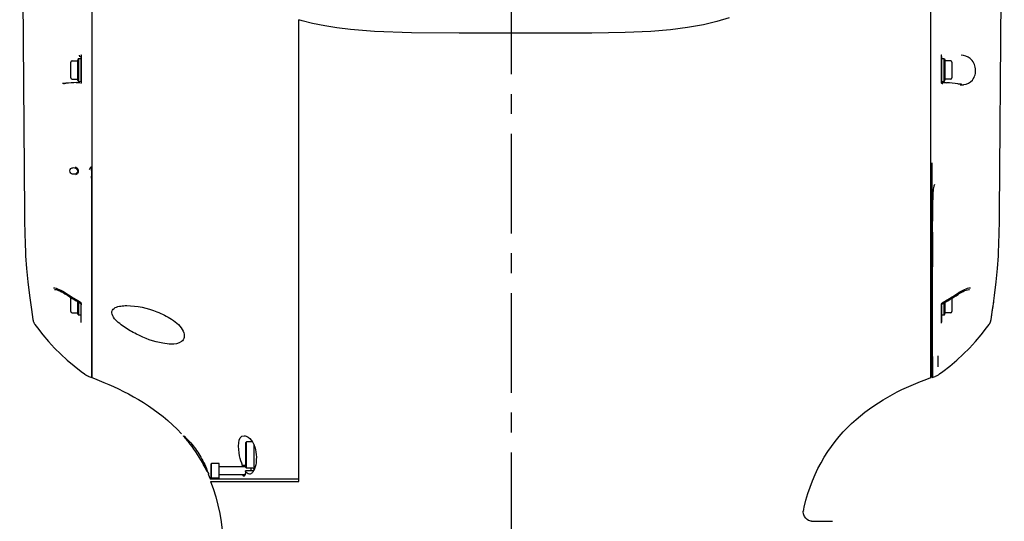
# Model space of a CAD drawing. Header units: millimetres. Extents: x 7426 to 8300, y 124 to 421.
# Tile 19 of 135: x 7930 to 7949, y 253 to 262. Entities that reach past the tile are written whole.
import ezdxf

# ---------------------------------------------------------------- set-up
doc = ezdxf.new("R2010")
doc.units = ezdxf.units.MM
doc.linetypes.add('BANKLINE1', pattern=[5.5, 4, -1.5])
doc.linetypes.add('CENTER', pattern=[0.6, 0.375, -0.075, 0.075, -0.075])
doc.layers.add('00_COMPONENTS', color=7, linetype='BANKLINE1')
doc.layers.add('外形图', color=7, linetype='Continuous')

msp = doc.modelspace()

# ---------------------------------------------------------------- linework, layer by layer
at = {"layer": '00_COMPONENTS', "linetype": 'CENTER', "ltscale": 5}
msp.add_line((7939.7114, 219.1698), (7939.7114, 280.2739), dxfattribs=at)
at = {"layer": '外形图', "linetype": 'Continuous'}
for p, q in [((7931.8114, 274.9467), (7931.8114, 255.4559)), ((7947.6114, 255.4565), (7947.6114, 274.9467)), ((7930.4539, 270.8085), (7930.543, 258.5605)), ((7948.9047, 258.5603), (7948.9939, 270.8083)), ((7939.7114, 261.9403), (7939.7114, 265.5967)), ((7935.7114, 259.044), (7935.7114, 262.1954)), ((7935.7114, 253.4967), (7935.7114, 262.1953)), ((7935.7736, 262.1768), (7935.7114, 262.1953)), ((7931.4389, 261.4192), (7931.5441, 261.4192)), ((7931.5578, 261.4568), (7931.5441, 261.4192)), ((7931.5441, 261.4192), (7931.5441, 261.0742)), ((7931.5614, 261.4667), (7931.5614, 261.0267)), ((7931.5614, 261.4667), (7931.6114, 261.4667)), ((7931.5864, 261.4961), (7931.5871, 261.5144)), ((7931.6114, 261.5222), (7931.6114, 261.0107)), ((7931.6114, 261.0415), (7931.6114, 261.4914)), ((7947.8114, 261.0119), (7947.8114, 261.5235)), ((7947.8114, 261.4935), (7947.8114, 261.0419)), ((7947.8114, 261.4667), (7947.8614, 261.4667)), ((7947.8614, 261.0267), (7947.8614, 261.4667)), ((7947.865, 261.4568), (7947.8787, 261.4192)), ((7947.8787, 261.0742), (7947.8787, 261.4192)), ((7947.9839, 261.4192), (7947.8787, 261.4192)), ((7931.4139, 261.0992), (7931.4139, 261.3942)), ((7948.0089, 261.3942), (7948.0089, 261.0992)), ((7931.4389, 261.0742), (7931.5441, 261.0742)), ((7931.5578, 261.0365), (7931.5441, 261.0742)), ((7947.865, 261.0365), (7947.8787, 261.0742)), ((7947.9839, 261.0742), (7947.8787, 261.0742)), ((7931.2607, 260.9969), (7931.2736, 260.9967)), ((7931.2736, 260.9967), (7931.283, 260.9967)), ((7931.2833, 260.9853), (7931.283, 260.9827)), ((7931.519, 261.0108), (7931.5523, 261.0126)), ((7931.5523, 261.0126), (7931.5772, 261.0139)), ((7931.6067, 261.0267), (7931.5614, 261.0267)), ((7931.5772, 261.0139), (7931.5858, 261.0144)), ((7947.8614, 261.0267), (7947.8163, 261.0267)), ((7947.8355, 261.015), (7947.8452, 261.0141)), ((7947.8452, 261.0141), (7947.8723, 261.0117)), ((7948.1754, 260.984), (7948.1858, 260.9838)), ((7931.5114, 259.3989), (7931.5114, 259.4217)), ((7947.6364, 259.3859), (7947.6364, 259.4962)), ((7947.6364, 259.2746), (7947.6364, 259.3859)), ((7931.5114, 259.2944), (7931.5114, 259.2799)), ((7931.8114, 255.4604), (7931.8114, 259.2468)), ((7947.6363, 257.3009), (7947.6364, 259.2746)), ((7948.8871, 257.8175), (7948.8938, 257.9649)), ((7930.5606, 257.8212), (7930.5637, 257.7503)), ((7930.6044, 257.258), (7930.636, 257.001)), ((7947.6364, 257.1829), (7947.6363, 257.3009)), ((7947.6363, 256.9467), (7947.6364, 257.1829)), ((7947.6384, 257.3054), (7947.6384, 257.2478)), ((7947.6384, 257.2478), (7947.6384, 257.2293)), ((7947.6384, 257.2293), (7947.6384, 257.1847)), ((7947.6384, 257.1847), (7947.6384, 257.1523)), ((7930.636, 257.001), (7930.6737, 256.7375)), ((7931.2293, 257.1009), (7931.2633, 257.0824)), ((7931.2405, 257.072), (7931.2711, 257.055)), ((7931.2711, 257.055), (7931.3048, 257.034)), ((7931.3048, 257.034), (7931.3128, 257.0288)), ((7931.3173, 257.0257), (7931.3128, 257.0288)), ((7931.3153, 257.0499), (7931.3404, 257.0333)), ((7931.3404, 257.0333), (7931.3834, 257.0054)), ((7948.0564, 257.0009), (7948.1021, 257.0304)), ((7948.0858, 256.9969), (7948.1234, 257.0216)), ((7948.1021, 257.0304), (7948.1325, 257.0505)), ((7948.1234, 257.0216), (7948.1454, 257.0362)), ((7948.1454, 257.0362), (7948.1821, 257.0587)), ((7948.1827, 257.0819), (7948.2162, 257.1003)), ((7948.7755, 256.7475), (7948.8118, 257.0008)), ((7931.4139, 256.6992), (7931.4139, 256.9634)), ((7931.5152, 256.9246), (7931.56, 256.8986)), ((7931.5441, 256.8851), (7931.5441, 256.6742)), ((7931.56, 256.8986), (7931.5804, 256.887)), ((7931.5614, 256.8752), (7931.5614, 256.6267)), ((7931.5804, 256.8644), (7931.5769, 256.8663)), ((7931.6008, 256.8475), (7931.6034, 256.8444)), ((7931.6034, 256.8444), (7931.6056, 256.8413)), ((7931.6114, 256.4899), (7931.6114, 256.8494)), ((7931.6114, 256.5097), (7931.6114, 256.827)), ((7947.6364, 256.8313), (7947.6363, 256.9467)), ((7947.6365, 256.3086), (7947.6364, 256.8313)), ((7947.8114, 256.4768), (7947.8114, 256.8364)), ((7947.8114, 256.8138), (7947.8114, 256.4965)), ((7947.8423, 256.8736), (7947.8683, 256.8881)), ((7947.8423, 256.8508), (7947.8524, 256.8565)), ((7947.8524, 256.8565), (7947.8922, 256.879)), ((7947.8614, 256.6267), (7947.8614, 256.8615)), ((7947.8683, 256.8881), (7947.9161, 256.9156)), ((7947.8787, 256.6742), (7947.8787, 256.8713)), ((7948.0089, 256.9483), (7948.0089, 256.6992)), ((7930.6737, 256.7375), (7930.7034, 256.5469)), ((7931.4389, 256.6742), (7931.5441, 256.6742)), ((7931.5578, 256.6365), (7931.5441, 256.6742)), ((7931.6114, 256.6267), (7931.5614, 256.6267)), ((7947.8614, 256.6267), (7947.8114, 256.6267)), ((7947.865, 256.6365), (7947.8787, 256.6742)), ((7947.9839, 256.6742), (7947.8787, 256.6742)), ((7948.7444, 256.5467), (7948.774, 256.7373)), ((7930.7413, 256.4544), (7930.7876, 256.391)), ((7930.7876, 256.391), (7930.8899, 256.2596)), ((7930.8899, 256.2596), (7930.9976, 256.1326)), ((7947.6362, 256.2187), (7947.6365, 256.3086)), ((7948.4502, 256.1323), (7948.5579, 256.2594)), ((7930.9976, 256.1326), (7931.1104, 256.0101)), ((7947.636, 256.1121), (7947.6366, 256.2186)), ((7947.6365, 255.8369), (7947.636, 256.1121)), ((7947.6384, 256.2187), (7947.6388, 255.486)), ((7948.3374, 256.0099), (7948.4502, 256.1323)), ((7931.1104, 256.0101), (7931.2282, 255.8924)), ((7947.7425, 255.86), (7947.7425, 255.6593)), ((7948.0969, 255.7795), (7948.2195, 255.8922)), ((7948.2195, 255.8922), (7948.3374, 256.0099)), ((7947.6363, 255.4555), (7947.6365, 255.8369)), ((7931.6711, 255.5252), (7931.6834, 255.5171)), ((7931.6834, 255.5171), (7931.6982, 255.5064)), ((7931.7299, 255.4891), (7931.7456, 255.4828)), ((7931.7456, 255.4828), (7931.7514, 255.4801)), ((7947.6388, 255.486), (7947.6388, 255.4568)), ((7947.7001, 255.4816), (7947.7154, 255.4878)), ((7947.7517, 255.5076), (7947.7668, 255.5185)), ((7947.7668, 255.5185), (7947.7767, 255.525)), ((7931.7514, 255.4801), (7931.7589, 255.4769)), ((7931.7588, 255.477), (7931.7908, 255.464)), ((7931.7909, 255.4644), (7931.8114, 255.4561)), ((7931.8114, 255.4558), (7931.8605, 255.4361)), ((7947.6264, 255.4555), (7947.6364, 255.4555)), ((7947.6364, 255.4555), (7947.6889, 255.4767)), ((7947.6889, 255.4767), (7947.6971, 255.4802)), ((7934.7114, 254.2342), (7934.7239, 254.2467)), ((7934.7114, 253.7592), (7934.7114, 254.2342)), ((7934.7239, 253.7467), (7934.7239, 254.2467)), ((7934.8347, 254.2467), (7934.7239, 254.2467)), ((7934.8614, 254.1971), (7934.8614, 253.7035)), ((7934.0614, 253.8292), (7934.0664, 253.8342)), ((7934.0614, 253.5642), (7934.0614, 253.8292)), ((7934.0664, 253.5592), (7934.0664, 253.8342)), ((7934.2114, 253.8342), (7934.0664, 253.8342)), ((7934.2114, 253.5592), (7934.2114, 253.8342)), ((7934.0052, 253.6332), (7934.0433, 253.5467)), ((7934.7114, 253.7717), (7934.2114, 253.7717)), ((7934.7114, 253.7967), (7934.651, 253.7967)), ((7934.8564, 253.6944), (7934.7028, 253.6944)), ((7934.7114, 253.7592), (7934.7239, 253.7467)), ((7934.8464, 253.7467), (7934.7239, 253.7467)), ((7934.8039, 253.7467), (7934.8039, 253.6944)), ((7934.0434, 253.5467), (7935.7114, 253.5467)), ((7934.047, 253.4967), (7935.7114, 253.4967)), ((7934.0614, 253.5642), (7934.0664, 253.5592)), ((7934.2114, 253.5592), (7934.0664, 253.5592)), ((7934.6969, 253.6217), (7934.2114, 253.6217)), ((7945.2105, 252.9414), (7945.2103, 252.9406)), ((7945.3611, 252.7467), (7945.3614, 252.7467)), ((7945.3614, 252.7467), (7945.7614, 252.7467))]:
    msp.add_line(p, q, dxfattribs=at)
for points in [[(7939.7114, 261.9403), (7938.7277, 261.939), (7937.8339, 261.9459), (7937.1342, 261.9721), (7936.6815, 262.0089), (7936.4229, 262.0411), (7936.2022, 262.0771), (7935.9688, 262.1258), (7935.7736, 262.1768)], [(7943.8135, 262.2282), (7943.5821, 262.1582), (7943.3282, 262.098), (7943.0303, 262.0455), (7942.7064, 262.0053), (7942.3392, 261.9753), (7941.8537, 261.9527), (7941.2251, 261.9409), (7940.479, 261.9392), (7939.7114, 261.9403)], [(7931.5839, 261.5156), (7931.5824, 261.5168), (7931.5811, 261.5184), (7931.58, 261.5202), (7931.5791, 261.5223), (7931.5783, 261.5247), (7931.5778, 261.5272), (7931.5776, 261.5298)], [(7931.5871, 261.5144), (7931.5855, 261.5147), (7931.5839, 261.5156)], [(7931.6082, 261.5341), (7931.6089, 261.5329), (7931.6099, 261.5307), (7931.6106, 261.5282), (7931.6112, 261.5254), (7931.6114, 261.5222)], [(7947.8114, 261.5235), (7947.8115, 261.5263), (7947.812, 261.529), (7947.8127, 261.5314), (7947.8136, 261.5337), (7947.8145, 261.5354)], [(7931.2907, 260.9967), (7931.289, 260.9956), (7931.2874, 260.9941), (7931.2859, 260.9922), (7931.2847, 260.9901), (7931.2839, 260.9877), (7931.2833, 260.9853)], [(7931.2944, 260.9974), (7931.2925, 260.9973), (7931.2907, 260.9967)], [(7931.6114, 261.0107), (7931.6112, 261.0078), (7931.6108, 261.0051), (7931.6101, 261.0025), (7931.6092, 261.0001), (7931.6081, 260.998), (7931.6069, 260.996), (7931.6057, 260.9942), (7931.6044, 260.9927), (7931.603, 260.9913)], [(7947.8121, 261.006), (7947.8116, 261.0089), (7947.8114, 261.0119)], [(7947.8355, 260.9849), (7947.8334, 260.9853), (7947.8314, 260.9858), (7947.8295, 260.9864), (7947.8277, 260.9871), (7947.8261, 260.9879), (7947.8244, 260.9889), (7947.8229, 260.9899), (7947.8214, 260.9911), (7947.8199, 260.9924), (7947.8186, 260.9938), (7947.8172, 260.9953), (7947.816, 260.9971), (7947.8148, 260.999), (7947.8138, 261.0011), (7947.8128, 261.0034), (7947.8121, 261.006)], [(7931.764, 259.3743), (7931.7635, 259.3738), (7931.7631, 259.3734), (7931.7626, 259.373), (7931.7621, 259.3727), (7931.7615, 259.3723), (7931.761, 259.3721), (7931.7604, 259.3719), (7931.7599, 259.3718), (7931.7593, 259.3717)], [(7930.543, 258.5606), (7930.5445, 258.3945), (7930.5478, 258.1836)], [(7948.8938, 257.9649), (7948.8999, 258.1832), (7948.9033, 258.3941), (7948.9047, 258.5603)], [(7930.5478, 258.1836), (7930.554, 257.9652), (7930.5606, 257.8212)], [(7930.5637, 257.7503), (7930.5803, 257.5078), (7930.6044, 257.258)], [(7948.8675, 257.5076), (7948.8841, 257.7501), (7948.8871, 257.8175)], [(7948.8118, 257.0008), (7948.8434, 257.2578), (7948.8675, 257.5076)], [(7931.092, 257.1448), (7931.0947, 257.1447), (7931.1169, 257.1421), (7931.1415, 257.1364), (7931.1685, 257.1277)], [(7931.1106, 257.1142), (7931.1209, 257.1135), (7931.1397, 257.1106), (7931.161, 257.1052), (7931.1851, 257.0971), (7931.2118, 257.086), (7931.2405, 257.072)], [(7931.1685, 257.1277), (7931.1978, 257.1159), (7931.2293, 257.1009)], [(7931.2633, 257.0824), (7931.2998, 257.0601), (7931.3153, 257.0499)], [(7931.3834, 257.0054), (7931.4268, 256.978), (7931.4708, 256.9511), (7931.5152, 256.9246)], [(7947.8922, 256.879), (7947.9317, 256.9018), (7947.9708, 256.9251), (7948.0095, 256.9487), (7948.0478, 256.9726), (7948.0858, 256.9969)], [(7947.9161, 256.9156), (7947.9634, 256.9435), (7948.0102, 256.9719), (7948.0564, 257.0009)], [(7948.1325, 257.0505), (7948.1468, 257.0599), (7948.1827, 257.0819)], [(7948.1821, 257.0587), (7948.2161, 257.0772), (7948.2473, 257.0917), (7948.2756, 257.1025), (7948.301, 257.1098), (7948.3234, 257.1139), (7948.3364, 257.115)], [(7948.2162, 257.1003), (7948.2474, 257.1154), (7948.2764, 257.1274)], [(7948.2764, 257.1274), (7948.3033, 257.1363), (7948.3279, 257.1423), (7948.3502, 257.1454), (7948.3563, 257.1457)], [(7931.5804, 256.887), (7931.5846, 256.8845), (7931.5892, 256.8812), (7931.5935, 256.8776), (7931.5975, 256.8738), (7931.6011, 256.8699)], [(7931.5804, 256.8644), (7931.5811, 256.864), (7931.5848, 256.8617), (7931.5883, 256.8592), (7931.5918, 256.8565), (7931.595, 256.8536), (7931.598, 256.8506), (7931.6008, 256.8475)], [(7931.6011, 256.8699), (7931.6042, 256.8659), (7931.6068, 256.8619), (7931.6089, 256.8582), (7931.6103, 256.8548), (7931.611, 256.8524)], [(7931.6056, 256.8413), (7931.6075, 256.8383), (7931.609, 256.8355), (7931.6101, 256.8328)], [(7931.6101, 256.8328), (7931.6108, 256.8305), (7931.6113, 256.8286), (7931.6114, 256.8273), (7931.6114, 256.827)], [(7931.611, 256.8524), (7931.6111, 256.852), (7931.6114, 256.85), (7931.6114, 256.8494)], [(7947.8114, 256.8363), (7947.8114, 256.8373), (7947.8118, 256.8395), (7947.8128, 256.8425), (7947.8143, 256.8459), (7947.8165, 256.8497), (7947.8192, 256.8536), (7947.8224, 256.8575), (7947.826, 256.8613), (7947.8299, 256.8649), (7947.8341, 256.8683), (7947.8386, 256.8714), (7947.8423, 256.8736)], [(7947.8114, 256.8139), (7947.8114, 256.8148), (7947.8118, 256.8166), (7947.8125, 256.819), (7947.8136, 256.8217), (7947.8151, 256.8248), (7947.8171, 256.828)], [(7947.8171, 256.828), (7947.8194, 256.8313), (7947.8222, 256.8347), (7947.8253, 256.838), (7947.8288, 256.8413), (7947.8326, 256.8445), (7947.8366, 256.8475), (7947.8408, 256.8502), (7947.8422, 256.8511)], [(7948.7444, 256.5467), (7948.7791, 256.7712), (7948.794, 256.877)], [(7930.7034, 256.5469), (7930.7038, 256.5441), (7930.7056, 256.5352), (7930.7078, 256.5258), (7930.7105, 256.5163), (7930.7137, 256.507), (7930.7173, 256.4975), (7930.7215, 256.4881), (7930.7263, 256.4787), (7930.7316, 256.4693), (7930.7374, 256.46), (7930.7413, 256.4544)], [(7948.5579, 256.2594), (7948.6602, 256.3908), (7948.7064, 256.4541)], [(7948.7064, 256.4541), (7948.7106, 256.4601), (7948.7148, 256.4668), (7948.7188, 256.4734), (7948.7224, 256.4801), (7948.7258, 256.4868), (7948.7288, 256.4935), (7948.7316, 256.5001), (7948.7341, 256.5067), (7948.7363, 256.5132), (7948.7383, 256.5196), (7948.7401, 256.5259), (7948.7416, 256.5321), (7948.7429, 256.5382), (7948.744, 256.5442), (7948.7444, 256.5467)], [(7931.2282, 255.8924), (7931.3508, 255.7797), (7931.478, 255.6722), (7931.6096, 255.5701), (7931.6722, 255.5245)], [(7947.7756, 255.5242), (7947.8382, 255.5698), (7947.9697, 255.672), (7948.0969, 255.7795)], [(7931.6982, 255.5063), (7931.7046, 255.5021), (7931.716, 255.4956), (7931.7278, 255.49), (7931.7298, 255.4891)], [(7947.7154, 255.4878), (7947.7176, 255.4887), (7947.7312, 255.4951)], [(7947.7312, 255.4951), (7947.7442, 255.5026), (7947.7517, 255.5075)], [(7931.8605, 255.4361), (7931.9491, 255.4006), (7932.0391, 255.3637), (7932.1302, 255.3249), (7932.2222, 255.284), (7932.3149, 255.2407), (7932.4082, 255.1947), (7932.5019, 255.146), (7932.5958, 255.0944), (7932.6896, 255.04), (7932.7832, 254.9825), (7932.8766, 254.9218), (7932.9694, 254.8577), (7933.0615, 254.79), (7933.1527, 254.7186), (7933.2425, 254.6432), (7933.3308, 254.5637), (7933.4172, 254.48), (7933.5013, 254.3919)], [(7945.2103, 252.9407), (7945.2264, 253.0139), (7945.2584, 253.142), (7945.295, 253.2679), (7945.3362, 253.391), (7945.3817, 253.5111), (7945.4316, 253.6281), (7945.4855, 253.7416), (7945.5433, 253.8513), (7945.6049, 253.9574), (7945.6699, 254.0597), (7945.7382, 254.1581), (7945.8096, 254.2526), (7945.8837, 254.3431), (7945.9603, 254.4295), (7946.039, 254.5119), (7946.1195, 254.5902), (7946.2014, 254.6645), (7946.2845, 254.7348), (7946.3687, 254.8015), (7946.4537, 254.8647), (7946.5393, 254.9246), (7946.6258, 254.9815), (7946.713, 255.0357), (7946.8008, 255.0872), (7946.889, 255.1361), (7946.9775, 255.1825), (7947.0662, 255.2265), (7947.1546, 255.2682), (7947.2428, 255.3075), (7947.3304, 255.3448), (7947.4173, 255.3803), (7947.5032, 255.4142), (7947.6114, 255.4564)], [(7934.0468, 253.4967), (7934.0958, 253.3646), (7934.1457, 253.2083), (7934.1876, 253.0512), (7934.2219, 252.8936), (7934.249, 252.7362), (7934.2694, 252.5799), (7934.2836, 252.4253), (7934.2922, 252.272), (7934.2938, 252.2262)], [(7945.2126, 252.8897), (7945.2113, 252.8964), (7945.2089, 252.9196), (7945.2095, 252.9352), (7945.2105, 252.9415)], [(7945.3611, 252.7467), (7945.3612, 252.7467), (7945.358, 252.7469), (7945.3477, 252.7485), (7945.3298, 252.7537), (7945.3067, 252.7641), (7945.2818, 252.7804), (7945.2559, 252.8049), (7945.233, 252.8368), (7945.2185, 252.8687), (7945.2126, 252.8897)]]:
    msp.add_lwpolyline(points, dxfattribs=at)
for centre, radius, start, end in [((7931.4389, 261.3942), 0.025, 90, 180), ((7931.5719, 261.4517), 0.015, 134.44366, 160), ((7931.5662, 261.5124), 0.041, 338.79844, 340.95105), ((7947.8342, 261.4935), 0.0228, 171.54164, 179.97952), ((7947.8351, 261.4934), 0.0238, 155.89127, 171.47826), ((7947.8357, 261.4931), 0.0244, 140.0777, 155.97502), ((7947.8509, 261.4517), 0.015, 20, 45.55634), ((7947.9839, 261.3942), 0.025, 0, 90), ((7931.4389, 261.0992), 0.025, 180, 270), ((7947.9839, 261.0992), 0.025, 270, 0), ((7931.2732, 261.3273), 0.3306, 270.05898, 273.26848), ((7931.2728, 261.3367), 0.34, 273.25537, 273.65222), ((7932.926, 235.5619), 25.4878, 93.16446, 93.60003), ((7931.5719, 261.0417), 0.015, 200, 225.55634), ((7947.8387, 261.0422), 0.0274, 256.52828, 263.26229), ((7947.8509, 261.0417), 0.015, 314.44366, 340), ((7945.5996, 235.1902), 25.9213, 84.41938, 84.88919), ((7948.1879, 261.3346), 0.3509, 264.52335, 266.24496), ((7948.1965, 261.2977), 0.3284, 264.34019, 267.53366), ((7948.1873, 261.3247), 0.3409, 266.24505, 267.9829), ((7948.1959, 261.2848), 0.3156, 267.53407, 270.76742), ((7948.1961, 261.2731), 0.3039, 270.768, 274.03749), ((7948.197, 261.2603), 0.291, 274.03333, 277.36823), ((7931.4588, 259.3279), 0.0896, 29.95192, 34.72433), ((7931.462, 259.3297), 0.0859, 25.05578, 29.96956), ((7931.4692, 259.333), 0.078, 19.73138, 25.07504), ((7926.4561, 259.0368), 5.3559, 1.67245, 2.26924), ((7933.5368, 260.3556), 4.0018, 236.31517, 236.7308), ((7933.5552, 260.3836), 4.0353, 236.7309, 237.22227), ((7933.6128, 260.4741), 4.1426, 237.23074, 239.64493), ((7933.6676, 260.5665), 4.25, 239.6367, 240.11136), ((7933.6797, 260.5875), 4.2742, 240.11107, 240.29064), ((7933.6873, 260.6008), 4.2895, 240.29068, 240.52931), ((7931.4389, 256.6992), 0.025, 180, 270), ((7931.5719, 256.6417), 0.015, 200, 225.55634), ((7947.8509, 256.6417), 0.015, 314.44366, 340), ((7947.9839, 256.6992), 0.025, 270, 0), ((7949.3243, 255.7501), 1.5843, 179.94534, 183.25757), ((7934.4986, 254.0376), 0.3963, 28.43638, 31.04909), ((7934.4726, 254.0237), 0.4258, 24.05075, 28.41652), ((7929.6895, 251.6341), 4.7566, 25.48093, 26.13766), ((7934.8464, 253.7317), 0.015, 0, 90), ((7934.636, 253.8173), 0.2526, 329.33966, 333.16788)]:
    msp.add_arc(centre, radius, start, end, dxfattribs=at)
for points, knots in [([(7931.6057, 261.5017), (7931.6056, 261.5013), (7931.6054, 261.5004), (7931.6051, 261.4995), (7931.6049, 261.499)], [0, 0, 0, 0, 0.4816657, 1, 1, 1, 1]), ([(7931.6063, 261.5064), (7931.6063, 261.5057), (7931.6063, 261.5041), (7931.6059, 261.5025), (7931.6057, 261.5017)], [0, 0, 0, 0, 0.4594042, 1, 1, 1, 1]), ([(7948.2343, 260.9717), (7948.2935, 260.9793), (7948.4263, 261.0487), (7948.4803, 261.2727), (7948.3789, 261.4756), (7948.2426, 261.5216), (7948.1826, 261.524)], [0, 0, 0, 0, 0.2243882, 0.5045839, 0.7744182, 1, 1, 1, 1]), ([(7931.5949, 261.0242), (7931.5948, 261.0244), (7931.5946, 261.0248), (7931.5943, 261.0252), (7931.5942, 261.0254)], [0, 0, 0, 0, 0.4870405, 1, 1, 1, 1]), ([(7931.6006, 261.02), (7931.5996, 261.0199), (7931.5971, 261.0209), (7931.5956, 261.0229), (7931.5949, 261.0242)], [0, 0, 0, 0, 0.4089745, 1, 1, 1, 1]), ([(7931.6114, 261.0415), (7931.6114, 261.0367), (7931.6096, 261.029), (7931.6041, 261.0202), (7931.6006, 261.02)], [0, 0, 0, 0, 0.5752095, 1, 1, 1, 1]), ([(7947.8236, 261.0194), (7947.825, 261.0184), (7947.8278, 261.0169), (7947.8308, 261.0159), (7947.8323, 261.0155)], [0, 0, 0, 0, 0.5084028, 1, 1, 1, 1]), ([(7931.415, 259.3902), (7931.4229, 259.3964), (7931.4404, 259.4053), (7931.4597, 259.4092), (7931.4689, 259.4092)], [0, 0, 0, 0, 0.5196604, 1, 1, 1, 1]), ([(7931.7959, 259.4254), (7931.7964, 259.4237), (7931.7973, 259.4201), (7931.7979, 259.4165), (7931.7982, 259.4147)], [0, 0, 0, 0, 0.4998389, 1, 1, 1, 1]), ([(7931.4601, 259.2844), (7931.4524, 259.2848), (7931.4361, 259.2872), (7931.4222, 259.2967), (7931.4163, 259.3028)], [0, 0, 0, 0, 0.4772532, 1, 1, 1, 1]), ([(7931.4689, 259.2842), (7931.4674, 259.2842), (7931.4645, 259.2842), (7931.4616, 259.2843), (7931.4601, 259.2844)], [0, 0, 0, 0, 0.4994505, 1, 1, 1, 1]), ([(7931.4779, 259.2848), (7931.4764, 259.2846), (7931.4734, 259.2843), (7931.4703, 259.2842), (7931.4689, 259.2842)], [0, 0, 0, 0, 0.5119412, 1, 1, 1, 1]), ([(7931.5444, 259.3287), (7931.5435, 259.3261), (7931.5413, 259.321), (7931.5381, 259.3164), (7931.5364, 259.3143)], [0, 0, 0, 0, 0.4959001, 1, 1, 1, 1]), ([(7931.5426, 259.3594), (7931.5435, 259.3569), (7931.5449, 259.3521), (7931.5458, 259.3471), (7931.546, 259.3446)], [0, 0, 0, 0, 0.509498, 1, 1, 1, 1]), ([(7931.546, 259.3446), (7931.5462, 259.3419), (7931.5463, 259.3365), (7931.5452, 259.3312), (7931.5444, 259.3287)], [0, 0, 0, 0, 0.5099915, 1, 1, 1, 1]), ([(7947.6789, 259.0887), (7947.6608, 259.0521), (7947.6516, 258.9683), (7947.6474, 258.8876), (7947.646, 258.8467)], [0, 0, 0, 0, 0.4993167, 1, 1, 1, 1]), ([(7947.646, 258.8467), (7947.6368, 258.5801), (7947.6402, 258.0661), (7947.6385, 257.5524), (7947.6384, 257.3054)], [0, 0, 0, 0, 0.5192696, 1, 1, 1, 1]), ([(7947.6384, 257.1523), (7947.6384, 257.0655), (7947.6383, 256.7544), (7947.6385, 256.4432), (7947.6382, 256.2188)], [0, 0, 0, 0, 0.278911, 1, 1, 1, 1]), ([(7932.6512, 256.2728), (7932.571, 256.3132), (7932.4531, 256.3801), (7932.3093, 256.4906), (7932.2185, 256.5765), (7932.1667, 256.7), (7932.2553, 256.7838), (7932.3587, 256.8038), (7932.4324, 256.8092), (7932.4705, 256.8092)], [0, 0, 0, 0, 0.277956, 0.418792, 0.5565457, 0.6743152, 0.7722042, 0.8822857, 1, 1, 1, 1]), ([(7932.4705, 256.8092), (7932.6637, 256.8092), (7932.9627, 256.739), (7933.3196, 256.5648), (7933.4905, 256.4217), (7933.5327, 256.3256)], [0, 0, 0, 0, 0.4814361, 0.7386697, 1, 1, 1, 1]), ([(7947.8423, 256.8509), (7947.843, 256.8513), (7947.844, 256.8531), (7947.844, 256.8549), (7947.8439, 256.856)], [0, 0, 0, 0, 0.4348719, 1, 1, 1, 1]), ([(7933.3089, 256.0842), (7933.2559, 256.0842), (7933.0272, 256.1118), (7932.8085, 256.1935), (7932.6512, 256.2728)], [0, 0, 0, 0, 0.2313768, 1, 1, 1, 1]), ([(7933.5327, 256.3256), (7933.5482, 256.2903), (7933.5675, 256.2156), (7933.4836, 256.0932), (7933.3745, 256.0842), (7933.3089, 256.0842)], [0, 0, 0, 0, 0.2844344, 0.5155932, 1, 1, 1, 1]), ([(7933.6259, 254.2471), (7933.6043, 254.274), (7933.5982, 254.294), (7933.527, 254.3592), (7933.5397, 254.3592)], [0, 0, 0, 0, 0.731606, 1, 1, 1, 1]), ([(7933.5397, 254.3592), (7933.5561, 254.3592), (7933.5903, 254.3061), (7933.6615, 254.2476), (7933.744, 254.1393), (7933.8302, 254.0176), (7933.9001, 253.8917), (7933.9687, 253.7628), (7933.9746, 253.7029), (7934.0189, 253.6342), (7934.0075, 253.6342)], [0, 0, 0, 0, 0.0564678, 0.1800818, 0.3382233, 0.5134101, 0.6907883, 0.8492701, 0.9606437, 1, 1, 1, 1]), ([(7933.9597, 253.7296), (7933.939, 253.7716), (7933.8442, 253.9541), (7933.7256, 254.1237), (7933.6259, 254.2471)], [0, 0, 0, 0, 0.2281142, 1, 1, 1, 1]), ([(7934.651, 253.7967), (7934.6271, 253.8558), (7934.5724, 254.012), (7934.5502, 254.3591), (7934.6799, 254.3592)], [0, 0, 0, 0, 0.3296482, 1, 1, 1, 1]), ([(7934.6799, 254.3592), (7934.6936, 254.3592), (7934.761, 254.3447), (7934.8105, 254.288), (7934.8381, 254.242)], [0, 0, 0, 0, 0.2032345, 1, 1, 1, 1]), ([(7934.9096, 253.9104), (7934.9085, 253.8899), (7934.9018, 253.8193), (7934.8844, 253.7484), (7934.8614, 253.7032)], [0, 0, 0, 0, 0.2875366, 1, 1, 1, 1]), ([(7934.6298, 253.7717), (7934.6318, 253.7782), (7934.636, 253.7889), (7934.6464, 253.7964), (7934.651, 253.7967)], [0, 0, 0, 0, 0.5952201, 1, 1, 1, 1]), ([(7934.8249, 253.6524), (7934.8187, 253.6469), (7934.8058, 253.6378), (7934.7901, 253.6342), (7934.7828, 253.6342)], [0, 0, 0, 0, 0.5319581, 1, 1, 1, 1]), ([(7934.8533, 253.6884), (7934.8491, 253.6814), (7934.8406, 253.6686), (7934.8302, 253.6572), (7934.8249, 253.6524)], [0, 0, 0, 0, 0.5349502, 1, 1, 1, 1]), ([(7934.6752, 253.5967), (7934.6703, 253.5967), (7934.6586, 253.6041), (7934.6524, 253.6148), (7934.6489, 253.6215)], [0, 0, 0, 0, 0.3954061, 1, 1, 1, 1]), ([(7934.6969, 253.6216), (7934.6948, 253.615), (7934.6907, 253.6039), (7934.6798, 253.5967), (7934.6752, 253.5967)], [0, 0, 0, 0, 0.6047966, 1, 1, 1, 1])]:
    msp.add_open_spline(points, degree=3, knots=knots, dxfattribs=at)
for points in [[(7931.2944, 260.9973), (7931.3048, 260.998), (7931.3152, 260.9987), (7931.3256, 260.9993)], [(7947.8114, 261.0419), (7947.8114, 261.0334), (7947.8165, 261.0242), (7947.8236, 261.0194)], [(7947.8723, 261.0117), (7947.8844, 261.0107), (7947.8966, 261.0096), (7947.9087, 261.0085)], [(7948.1204, 260.9887), (7948.1317, 260.9876), (7948.1431, 260.9865), (7948.1544, 260.9853)], [(7931.4163, 259.3028), (7931.3962, 259.3239), (7931.3921, 259.3723), (7931.415, 259.3902)], [(7931.4689, 259.4092), (7931.4924, 259.4092), (7931.5191, 259.3982), (7931.5324, 259.3789)], [(7931.5114, 259.2799), (7931.52, 259.2834), (7931.5357, 259.2924), (7931.5539, 259.3114), (7931.5642, 259.3359), (7931.563, 259.362), (7931.5522, 259.384), (7931.5346, 259.4017), (7931.5196, 259.4101), (7931.5114, 259.4135)], [(7931.764, 259.3743), (7931.7766, 259.3881), (7931.7902, 259.4045), (7931.7916, 259.4232)], [(7931.7982, 259.4147), (7931.8009, 259.3977), (7931.8012, 259.3803), (7931.8023, 259.363)], [(7931.5364, 259.3143), (7931.5227, 259.2973), (7931.4996, 259.2874), (7931.4779, 259.2848)], [(7931.8023, 259.363), (7931.8046, 259.325), (7931.8064, 259.2869), (7931.8079, 259.2489)], [(7931.8098, 259.1931), (7931.8107, 259.1599), (7931.8114, 259.1266), (7931.8114, 259.0934)], [(7947.7425, 255.8608), (7947.7411, 255.8244), (7947.74, 255.788), (7947.7399, 255.7516)], [(7934.8614, 254.1972), (7934.8759, 254.1649), (7934.8866, 254.1308), (7934.8945, 254.0963)], [(7934.8945, 254.0963), (7934.9083, 254.0357), (7934.9129, 253.9725), (7934.9096, 253.9104)], [(7934.7026, 253.6944), (7934.7048, 253.6701), (7934.7042, 253.6448), (7934.6969, 253.6216)], [(7934.7828, 253.6342), (7934.7494, 253.6342), (7934.7214, 253.6667), (7934.7028, 253.6944)]]:
    msp.add_open_spline(points, degree=3, dxfattribs=at)

doc.saveas('drawing.dxf')
